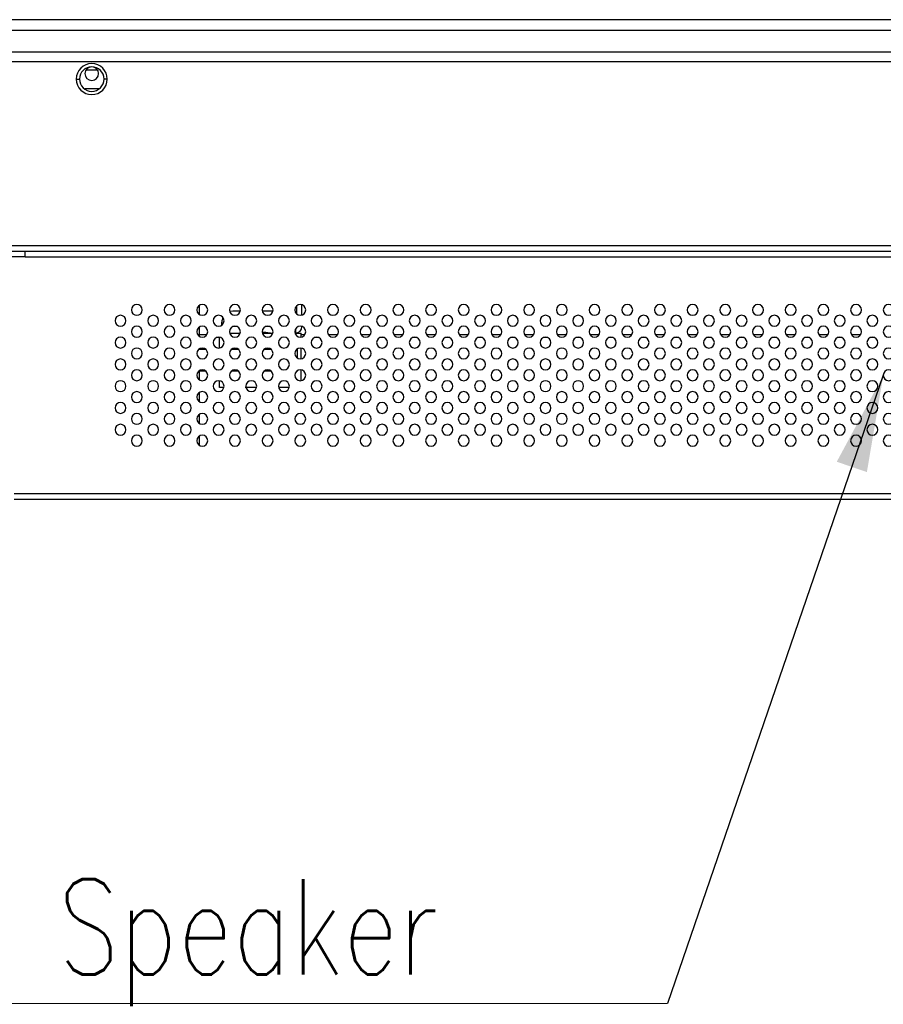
# Model space of a CAD drawing. Header units: millimetres. Extents: x 0 to 1118, y 0 to 864.
# Tile 8 of 256: x 239 to 271, y 196 to 233. Entities that reach past the tile are written whole.
import ezdxf

# ---------------------------------------------------------------- set-up
doc = ezdxf.new("R2010")
doc.units = ezdxf.units.MM
doc.styles.add('SLDTEXTSTYLE8', font='TXT', dxfattribs={"width": 0.75, "bigfont": 'bigfont'})
doc.dimstyles.new('SLDDIMSTYLE5', dxfattribs={"dimtxt": 0.18, "dimasz": 3.556, "dimexe": 0, "dimexo": 0.0625, "dimgap": 0, "dimtad": 0, "dimtih": 1, "dimtoh": 1, "dimdec": 0, "dimrnd": 1e-09, "dimzin": 0, "dimdsep": 46, "dimtxsty": 'Standard', "dimsah": 1, "dimcen": 0.09, "dimadec": 0, "dimazin": 0, "dimtfac": 3.556, "dimtdec": 0, "dimtofl": 0, "dimtmove": 0, "dimatfit": 3, "dimfxl": 1, "dimfrac": 2, "dimtolj": 1, "dimtzin": 0, "dimarcsym": 0})

# ---------------------------------------------------------------- blocks, each defined once
blk = doc.blocks.new('SW_NOTE_0_13')
at = {"color": 0, "linetype": 'Continuous', "lineweight": 0}
blk.add_line((-42.185, 0), (0, 0), dxfattribs=at)
at = {"color": 0, "linetype": 'Continuous', "lineweight": 0, "insert": (-42.623, 4.562), "char_height": 3.5, "attachment_point": 1, "style": 'SLDTEXTSTYLE8'}
blk.add_mtext('2x8Ω 10W Speaker', dxfattribs=at)

msp = doc.modelspace()

# ---------------------------------------------------------------- linework, layer by layer
at = {"color": 7, "linetype": 'Continuous', "lineweight": 25}
for p, q in [((467.2914, 232.5106), (136.1986, 232.5106)), ((467.2914, 232.1106), (136.1986, 232.1106)), ((137.3469, 231.3306), (466.1363, 231.3306)), ((198.345, 230.9706), (405.145, 230.9706)), ((241.6896, 230.6706), (242.0925, 230.6706)), ((241.3214, 230.3306), (241.4414, 230.3306)), ((242.4614, 230.3306), (242.3414, 230.3306)), ((242.147, 229.9706), (241.6366, 229.9706)), ((405.745, 224.2106), (197.745, 224.2106)), ((197.745, 224.0106), (405.745, 224.0106)), ((239.445, 223.8106), (238.845, 223.8106)), ((239.445, 223.8106), (239.445, 224.0106)), ((239.445, 223.8106), (364.045, 223.8106)), ((245.845, 221.6874), (245.845, 222.0338)), ((249.405, 222.0034), (249.405, 221.7178)), ((249.605, 221.6698), (249.605, 222.0514)), ((247.3387, 221.8106), (247.065, 221.8106)), ((248.5387, 221.8106), (248.1514, 221.8106)), ((245.845, 220.8874), (245.845, 221.2338)), ((246.665, 221.3006), (246.665, 221.4106)), ((249.605, 221.2506), (249.605, 221.2514)), ((246.1121, 220.9506), (245.845, 220.9506)), ((246.575, 220.8506), (246.4826, 220.8506)), ((246.575, 220.4628), (246.575, 220.8583)), ((246.9514, 221.0106), (247.3387, 221.0106)), ((248.1514, 221.0106), (248.495, 221.0106)), ((248.495, 221.0106), (248.5387, 221.0106)), ((249.3514, 221.0106), (249.365, 221.0106)), ((249.3514, 221.0106), (249.575, 221.0106)), ((249.365, 221.1478), (249.365, 221.0106)), ((249.575, 220.8628), (249.575, 221.0106)), ((249.7121, 220.9506), (249.575, 220.9506)), ((250.2075, 220.8506), (250.0826, 220.8506)), ((250.9121, 220.9506), (250.578, 220.9506)), ((251.4075, 220.8506), (251.2826, 220.8506)), ((252.1121, 220.9506), (251.778, 220.9506)), ((252.6075, 220.8506), (252.4826, 220.8506)), ((253.3121, 220.9506), (252.978, 220.9506)), ((253.8075, 220.8506), (253.6826, 220.8506)), ((254.5121, 220.9506), (254.178, 220.9506)), ((255.0075, 220.8506), (254.8826, 220.8506)), ((255.7121, 220.9506), (255.378, 220.9506)), ((256.2075, 220.8506), (256.0826, 220.8506)), ((256.9121, 220.9506), (256.578, 220.9506)), ((257.4075, 220.8506), (257.2826, 220.8506)), ((258.1121, 220.9506), (257.778, 220.9506)), ((258.6075, 220.8506), (258.4826, 220.8506)), ((259.3121, 220.9506), (258.978, 220.9506)), ((259.8075, 220.8506), (259.6826, 220.8506)), ((260.5121, 220.9506), (260.178, 220.9506)), ((261.0075, 220.8506), (260.8826, 220.8506)), ((261.7121, 220.9506), (261.378, 220.9506)), ((262.2075, 220.8506), (262.0826, 220.8506)), ((262.9121, 220.9506), (262.578, 220.9506)), ((263.4075, 220.8506), (263.2826, 220.8506)), ((264.1121, 220.9506), (263.778, 220.9506)), ((264.6075, 220.8506), (264.4826, 220.8506)), ((265.3121, 220.9506), (264.978, 220.9506)), ((265.8075, 220.8506), (265.6826, 220.8506)), ((266.5121, 220.9506), (266.178, 220.9506)), ((267.0075, 220.8506), (266.8826, 220.8506)), ((267.7121, 220.9506), (267.378, 220.9506)), ((268.2075, 220.8506), (268.0826, 220.8506)), ((268.9121, 220.9506), (268.578, 220.9506)), ((269.4075, 220.8506), (269.2826, 220.8506)), ((270.1121, 220.9506), (269.778, 220.9506)), ((270.6075, 220.8506), (270.4826, 220.8506)), ((245.845, 220.4106), (245.845, 220.4338)), ((249.575, 220.0628), (249.575, 220.4583)), ((246.0773, 220.4106), (245.845, 220.4106)), ((247.2773, 220.4106), (247.0127, 220.4106)), ((248.4773, 220.4106), (248.2127, 220.4106)), ((249.445, 220.4106), (249.4127, 220.4106)), ((249.445, 220.0874), (249.445, 220.4106)), ((245.845, 219.2874), (245.845, 219.6106)), ((246.0773, 219.6106), (245.845, 219.6106)), ((247.2773, 219.6106), (247.0127, 219.6106)), ((248.4773, 219.6106), (248.2127, 219.6106)), ((249.445, 219.6106), (249.4127, 219.6106)), ((249.445, 219.6106), (249.445, 219.6338)), ((249.575, 219.2628), (249.575, 219.6583)), ((246.575, 219.0106), (246.575, 219.2583)), ((246.7387, 219.0106), (246.575, 219.0106)), ((247.9387, 219.0106), (247.525, 219.0106)), ((249.1387, 219.0106), (248.7514, 219.0106)), ((245.845, 218.4874), (245.845, 218.8338)), ((245.845, 217.6874), (245.845, 218.0338)), ((245.845, 216.8874), (245.845, 217.2338)), ((364.445, 215.1106), (239.045, 215.1106)), ((239.045, 214.9106), (364.445, 214.9106))]:
    msp.add_line(p, q, dxfattribs=at)
at = {"color": 8, "linetype": 'Continuous', "lineweight": 25}
for p, q in [((247.2075, 221.2506), (247.0826, 221.2506)), ((248.4075, 221.2506), (248.2826, 221.2506))]:
    msp.add_line(p, q, dxfattribs=at)
at = {"color": 7, "linetype": 'Continuous', "lineweight": 25, "flags": 128}
msp.add_lwpolyline([(247.065, 221.8106), (246.987, 221.8029), (246.9559, 221.7954)], dxfattribs=at)
at = {"color": 7, "linetype": 'Continuous', "lineweight": 25}
for centre, radius, start, end in [((241.8914, 230.3306), 0.57, 0, 180), ((241.8914, 230.3306), 0.45, 0, 180), ((241.8914, 230.5306), 0.25, 0, 180), ((241.8914, 230.3306), 0.57, 180, 0), ((241.8914, 230.3306), 0.45, 180, 0), ((241.8914, 230.5306), 0.25, 180, 0), ((243.545, 221.8606), 0.2, 0, 180), ((244.745, 221.8606), 0.2, 0, 180), ((245.945, 221.8606), 0.2, 0, 180), ((247.145, 221.8606), 0.2, 0, 180), ((248.345, 221.8606), 0.2, 0, 180), ((249.545, 221.8606), 0.2, 0, 180), ((250.745, 221.8606), 0.2, 0, 180), ((251.945, 221.8606), 0.2, 0, 180), ((253.145, 221.8606), 0.2, 0, 180), ((254.345, 221.8606), 0.2, 0, 180), ((255.545, 221.8606), 0.2, 0, 180), ((256.745, 221.8606), 0.2, 0, 180), ((257.945, 221.8606), 0.2, 0, 180), ((259.145, 221.8606), 0.2, 0, 180), ((260.345, 221.8606), 0.2, 0, 180), ((261.545, 221.8606), 0.2, 0, 180), ((262.745, 221.8606), 0.2, 0, 180), ((263.945, 221.8606), 0.2, 0, 180), ((265.145, 221.8606), 0.2, 0, 180), ((266.345, 221.8606), 0.2, 0, 180), ((267.545, 221.8606), 0.2, 0, 180), ((268.745, 221.8606), 0.2, 0, 180), ((269.945, 221.8606), 0.2, 0, 180), ((271.145, 221.8606), 0.2, 0, 180), ((242.945, 221.4606), 0.2, 0, 180), ((243.545, 221.8606), 0.2, 180, 0), ((244.145, 221.4606), 0.2, 0, 180), ((244.745, 221.8606), 0.2, 180, 0), ((245.345, 221.4606), 0.2, 0, 180), ((245.945, 221.8606), 0.2, 180, 0), ((246.545, 221.4606), 0.2, 0, 180), ((247.065, 221.4106), 0.4, 154.58195, 180), ((247.145, 221.8606), 0.2, 180, 0), ((247.745, 221.4606), 0.2, 0, 180), ((248.345, 221.8606), 0.2, 180, 0), ((248.945, 221.4606), 0.2, 0, 180), ((249.545, 221.8606), 0.2, 180, 0), ((250.145, 221.4606), 0.2, 0, 180), ((250.745, 221.8606), 0.2, 180, 0), ((251.345, 221.4606), 0.2, 0, 180), ((251.945, 221.8606), 0.2, 180, 0), ((252.545, 221.4606), 0.2, 0, 180), ((253.145, 221.8606), 0.2, 180, 0), ((253.745, 221.4606), 0.2, 0, 180), ((254.345, 221.8606), 0.2, 180, 0), ((254.945, 221.4606), 0.2, 0, 180), ((255.545, 221.8606), 0.2, 180, 0), ((256.145, 221.4606), 0.2, 0, 180), ((256.745, 221.8606), 0.2, 180, 0), ((257.345, 221.4606), 0.2, 0, 180), ((257.945, 221.8606), 0.2, 180, 0), ((258.545, 221.4606), 0.2, 0, 180), ((259.145, 221.8606), 0.2, 180, 0), ((259.745, 221.4606), 0.2, 0, 180), ((260.345, 221.8606), 0.2, 180, 0), ((260.945, 221.4606), 0.2, 0, 180), ((261.545, 221.8606), 0.2, 180, 0), ((262.145, 221.4606), 0.2, 0, 180), ((262.745, 221.8606), 0.2, 180, 0), ((263.345, 221.4606), 0.2, 0, 180), ((263.945, 221.8606), 0.2, 180, 0), ((264.545, 221.4606), 0.2, 0, 180), ((265.145, 221.8606), 0.2, 180, 0), ((265.745, 221.4606), 0.2, 0, 180), ((266.345, 221.8606), 0.2, 180, 0), ((266.945, 221.4606), 0.2, 0, 180), ((267.545, 221.8606), 0.2, 180, 0), ((268.145, 221.4606), 0.2, 0, 180), ((268.745, 221.8606), 0.2, 180, 0), ((269.345, 221.4606), 0.2, 0, 180), ((269.945, 221.8606), 0.2, 180, 0), ((270.545, 221.4606), 0.2, 0, 180), ((271.145, 221.8606), 0.2, 180, 0), ((242.945, 221.4606), 0.2, 180, 0), ((243.545, 221.0606), 0.2, 0, 180), ((244.145, 221.4606), 0.2, 180, 0), ((244.745, 221.0606), 0.2, 0, 180), ((245.345, 221.4606), 0.2, 180, 0), ((245.945, 221.0606), 0.2, 0, 180), ((246.545, 221.4606), 0.2, 180, 0), ((247.145, 221.0606), 0.2, 0, 180), ((247.745, 221.4606), 0.2, 180, 0), ((248.345, 221.0606), 0.2, 0, 180), ((248.945, 221.4606), 0.2, 180, 0), ((249.545, 221.0606), 0.2, 0, 180), ((249.365, 221.2506), 0.24, 270, 0), ((250.145, 221.4606), 0.2, 180, 0), ((250.745, 221.0606), 0.2, 0, 180), ((251.345, 221.4606), 0.2, 180, 0), ((251.945, 221.0606), 0.2, 0, 180), ((252.545, 221.4606), 0.2, 180, 0), ((253.145, 221.0606), 0.2, 0, 180), ((253.745, 221.4606), 0.2, 180, 0), ((254.345, 221.0606), 0.2, 0, 180), ((254.945, 221.4606), 0.2, 180, 0), ((255.545, 221.0606), 0.2, 0, 180), ((256.145, 221.4606), 0.2, 180, 0), ((256.745, 221.0606), 0.2, 0, 180), ((257.345, 221.4606), 0.2, 180, 0), ((257.945, 221.0606), 0.2, 0, 180), ((258.545, 221.4606), 0.2, 180, 0), ((259.145, 221.0606), 0.2, 0, 180), ((259.745, 221.4606), 0.2, 180, 0), ((260.345, 221.0606), 0.2, 0, 180), ((260.945, 221.4606), 0.2, 180, 0), ((261.545, 221.0606), 0.2, 0, 180), ((262.145, 221.4606), 0.2, 180, 0), ((262.745, 221.0606), 0.2, 0, 180), ((263.345, 221.4606), 0.2, 180, 0), ((263.945, 221.0606), 0.2, 0, 180), ((264.545, 221.4606), 0.2, 180, 0), ((265.145, 221.0606), 0.2, 0, 180), ((265.745, 221.4606), 0.2, 180, 0), ((266.345, 221.0606), 0.2, 0, 180), ((266.945, 221.4606), 0.2, 180, 0), ((267.545, 221.0606), 0.2, 0, 180), ((268.145, 221.4606), 0.2, 180, 0), ((268.745, 221.0606), 0.2, 0, 180), ((269.345, 221.4606), 0.2, 180, 0), ((269.945, 221.0606), 0.2, 0, 180), ((270.545, 221.4606), 0.2, 180, 0), ((271.145, 221.0606), 0.2, 0, 180), ((242.945, 220.6606), 0.2, 0, 180), ((243.545, 221.0606), 0.2, 180, 0), ((244.145, 220.6606), 0.2, 0, 180), ((244.745, 221.0606), 0.2, 180, 0), ((245.345, 220.6606), 0.2, 0, 180), ((245.945, 221.0606), 0.2, 180, 0), ((246.545, 220.6606), 0.2, 0, 180), ((247.145, 221.0606), 0.2, 180, 0), ((247.745, 220.6606), 0.2, 0, 180), ((248.345, 221.0606), 0.2, 180, 0), ((248.945, 220.6606), 0.2, 0, 180), ((249.545, 221.0606), 0.2, 180, 0), ((250.145, 220.6606), 0.2, 0, 180), ((250.745, 221.0606), 0.2, 180, 0), ((251.345, 220.6606), 0.2, 0, 180), ((251.945, 221.0606), 0.2, 180, 0), ((252.545, 220.6606), 0.2, 0, 180), ((253.145, 221.0606), 0.2, 180, 0), ((253.745, 220.6606), 0.2, 0, 180), ((254.345, 221.0606), 0.2, 180, 0), ((254.945, 220.6606), 0.2, 0, 180), ((255.545, 221.0606), 0.2, 180, 0), ((256.145, 220.6606), 0.2, 0, 180), ((256.745, 221.0606), 0.2, 180, 0), ((257.345, 220.6606), 0.2, 0, 180), ((257.945, 221.0606), 0.2, 180, 0), ((258.545, 220.6606), 0.2, 0, 180), ((259.145, 221.0606), 0.2, 180, 0), ((259.745, 220.6606), 0.2, 0, 180), ((260.345, 221.0606), 0.2, 180, 0), ((260.945, 220.6606), 0.2, 0, 180), ((261.545, 221.0606), 0.2, 180, 0), ((262.145, 220.6606), 0.2, 0, 180), ((262.745, 221.0606), 0.2, 180, 0), ((263.345, 220.6606), 0.2, 0, 180), ((263.945, 221.0606), 0.2, 180, 0), ((264.545, 220.6606), 0.2, 0, 180), ((265.145, 221.0606), 0.2, 180, 0), ((265.745, 220.6606), 0.2, 0, 180), ((266.345, 221.0606), 0.2, 180, 0), ((266.945, 220.6606), 0.2, 0, 180), ((267.545, 221.0606), 0.2, 180, 0), ((268.145, 220.6606), 0.2, 0, 180), ((268.745, 221.0606), 0.2, 180, 0), ((269.345, 220.6606), 0.2, 0, 180), ((269.945, 221.0606), 0.2, 180, 0), ((270.545, 220.6606), 0.2, 0, 180), ((271.145, 221.0606), 0.2, 180, 0), ((242.945, 220.6606), 0.2, 180, 0), ((243.545, 220.2606), 0.2, 0, 180), ((244.145, 220.6606), 0.2, 180, 0), ((244.745, 220.2606), 0.2, 0, 180), ((245.345, 220.6606), 0.2, 180, 0), ((245.945, 220.2606), 0.2, 0, 180), ((246.545, 220.6606), 0.2, 180, 0), ((247.145, 220.2606), 0.2, 0, 180), ((247.745, 220.6606), 0.2, 180, 0), ((248.345, 220.2606), 0.2, 0, 180), ((248.945, 220.6606), 0.2, 180, 0), ((249.545, 220.2606), 0.2, 0, 180), ((250.145, 220.6606), 0.2, 180, 0), ((250.745, 220.2606), 0.2, 0, 180), ((251.345, 220.6606), 0.2, 180, 0), ((251.945, 220.2606), 0.2, 0, 180), ((252.545, 220.6606), 0.2, 180, 0), ((253.145, 220.2606), 0.2, 0, 180), ((253.745, 220.6606), 0.2, 180, 0), ((254.345, 220.2606), 0.2, 0, 180), ((254.945, 220.6606), 0.2, 180, 0), ((255.545, 220.2606), 0.2, 0, 180), ((256.145, 220.6606), 0.2, 180, 0), ((256.745, 220.2606), 0.2, 0, 180), ((257.345, 220.6606), 0.2, 180, 0), ((257.945, 220.2606), 0.2, 0, 180), ((258.545, 220.6606), 0.2, 180, 0), ((259.145, 220.2606), 0.2, 0, 180), ((259.745, 220.6606), 0.2, 180, 0), ((260.345, 220.2606), 0.2, 0, 180), ((260.945, 220.6606), 0.2, 180, 0), ((261.545, 220.2606), 0.2, 0, 180), ((262.145, 220.6606), 0.2, 180, 0), ((262.745, 220.2606), 0.2, 0, 180), ((263.345, 220.6606), 0.2, 180, 0), ((263.945, 220.2606), 0.2, 0, 180), ((264.545, 220.6606), 0.2, 180, 0), ((265.145, 220.2606), 0.2, 0, 180), ((265.745, 220.6606), 0.2, 180, 0), ((266.345, 220.2606), 0.2, 0, 180), ((266.945, 220.6606), 0.2, 180, 0), ((267.545, 220.2606), 0.2, 0, 180), ((268.145, 220.6606), 0.2, 180, 0), ((268.745, 220.2606), 0.2, 0, 180), ((269.345, 220.6606), 0.2, 180, 0), ((269.945, 220.2606), 0.2, 0, 180), ((270.545, 220.6606), 0.2, 180, 0), ((271.145, 220.2606), 0.2, 0, 180), ((243.545, 220.2606), 0.2, 180, 0), ((244.745, 220.2606), 0.2, 180, 0), ((245.945, 220.2606), 0.2, 180, 0), ((247.145, 220.2606), 0.2, 180, 0), ((248.345, 220.2606), 0.2, 180, 0), ((249.545, 220.2606), 0.2, 180, 0), ((250.745, 220.2606), 0.2, 180, 0), ((251.945, 220.2606), 0.2, 180, 0), ((253.145, 220.2606), 0.2, 180, 0), ((254.345, 220.2606), 0.2, 180, 0), ((255.545, 220.2606), 0.2, 180, 0), ((256.745, 220.2606), 0.2, 180, 0), ((257.945, 220.2606), 0.2, 180, 0), ((259.145, 220.2606), 0.2, 180, 0), ((260.345, 220.2606), 0.2, 180, 0), ((261.545, 220.2606), 0.2, 180, 0), ((262.745, 220.2606), 0.2, 180, 0), ((263.945, 220.2606), 0.2, 180, 0), ((265.145, 220.2606), 0.2, 180, 0), ((266.345, 220.2606), 0.2, 180, 0), ((267.545, 220.2606), 0.2, 180, 0), ((268.745, 220.2606), 0.2, 180, 0), ((269.945, 220.2606), 0.2, 180, 0), ((271.145, 220.2606), 0.2, 180, 0), ((242.945, 219.8606), 0.2, 0, 180), ((242.945, 219.8606), 0.2, 180, 0), ((244.145, 219.8606), 0.2, 0, 180), ((244.145, 219.8606), 0.2, 180, 0), ((245.345, 219.8606), 0.2, 0, 180), ((245.345, 219.8606), 0.2, 180, 0), ((246.545, 219.8606), 0.2, 0, 180), ((246.545, 219.8606), 0.2, 180, 0), ((247.745, 219.8606), 0.2, 0, 180), ((247.745, 219.8606), 0.2, 180, 0), ((248.945, 219.8606), 0.2, 0, 180), ((248.945, 219.8606), 0.2, 180, 0), ((250.145, 219.8606), 0.2, 0, 180), ((250.145, 219.8606), 0.2, 180, 0), ((251.345, 219.8606), 0.2, 0, 180), ((251.345, 219.8606), 0.2, 180, 0), ((252.545, 219.8606), 0.2, 0, 180), ((252.545, 219.8606), 0.2, 180, 0), ((253.745, 219.8606), 0.2, 0, 180), ((253.745, 219.8606), 0.2, 180, 0), ((254.945, 219.8606), 0.2, 0, 180), ((254.945, 219.8606), 0.2, 180, 0), ((256.145, 219.8606), 0.2, 0, 180), ((256.145, 219.8606), 0.2, 180, 0), ((257.345, 219.8606), 0.2, 0, 180), ((257.345, 219.8606), 0.2, 180, 0), ((258.545, 219.8606), 0.2, 0, 180), ((258.545, 219.8606), 0.2, 180, 0), ((259.745, 219.8606), 0.2, 0, 180), ((259.745, 219.8606), 0.2, 180, 0), ((260.945, 219.8606), 0.2, 0, 180), ((260.945, 219.8606), 0.2, 180, 0), ((262.145, 219.8606), 0.2, 0, 180), ((262.145, 219.8606), 0.2, 180, 0), ((263.345, 219.8606), 0.2, 0, 180), ((263.345, 219.8606), 0.2, 180, 0), ((264.545, 219.8606), 0.2, 0, 180), ((264.545, 219.8606), 0.2, 180, 0), ((265.745, 219.8606), 0.2, 0, 180), ((265.745, 219.8606), 0.2, 180, 0), ((266.945, 219.8606), 0.2, 0, 180), ((266.945, 219.8606), 0.2, 180, 0), ((268.145, 219.8606), 0.2, 0, 180), ((268.145, 219.8606), 0.2, 180, 0), ((269.345, 219.8606), 0.2, 0, 180), ((269.345, 219.8606), 0.2, 180, 0), ((270.545, 219.8606), 0.2, 0, 180), ((270.545, 219.8606), 0.2, 180, 0), ((243.545, 219.4606), 0.2, 0, 180), ((243.545, 219.4606), 0.2, 180, 0), ((244.745, 219.4606), 0.2, 0, 180), ((244.745, 219.4606), 0.2, 180, 0), ((245.945, 219.4606), 0.2, 0, 180), ((245.945, 219.4606), 0.2, 180, 0), ((247.145, 219.4606), 0.2, 0, 180), ((247.145, 219.4606), 0.2, 180, 0), ((248.345, 219.4606), 0.2, 0, 180), ((248.345, 219.4606), 0.2, 180, 0), ((249.545, 219.4606), 0.2, 0, 180), ((249.545, 219.4606), 0.2, 180, 0), ((250.745, 219.4606), 0.2, 0, 180), ((250.745, 219.4606), 0.2, 180, 0), ((251.945, 219.4606), 0.2, 0, 180), ((251.945, 219.4606), 0.2, 180, 0), ((253.145, 219.4606), 0.2, 0, 180), ((253.145, 219.4606), 0.2, 180, 0), ((254.345, 219.4606), 0.2, 0, 180), ((254.345, 219.4606), 0.2, 180, 0), ((255.545, 219.4606), 0.2, 0, 180), ((255.545, 219.4606), 0.2, 180, 0), ((256.745, 219.4606), 0.2, 0, 180), ((256.745, 219.4606), 0.2, 180, 0), ((257.945, 219.4606), 0.2, 0, 180), ((257.945, 219.4606), 0.2, 180, 0), ((259.145, 219.4606), 0.2, 0, 180), ((259.145, 219.4606), 0.2, 180, 0), ((260.345, 219.4606), 0.2, 0, 180), ((260.345, 219.4606), 0.2, 180, 0), ((261.545, 219.4606), 0.2, 0, 180), ((261.545, 219.4606), 0.2, 180, 0), ((262.745, 219.4606), 0.2, 0, 180), ((262.745, 219.4606), 0.2, 180, 0), ((263.945, 219.4606), 0.2, 0, 180), ((263.945, 219.4606), 0.2, 180, 0), ((265.145, 219.4606), 0.2, 0, 180), ((265.145, 219.4606), 0.2, 180, 0), ((266.345, 219.4606), 0.2, 0, 180), ((266.345, 219.4606), 0.2, 180, 0), ((267.545, 219.4606), 0.2, 0, 180), ((267.545, 219.4606), 0.2, 180, 0), ((268.745, 219.4606), 0.2, 0, 180), ((268.745, 219.4606), 0.2, 180, 0), ((269.945, 219.4606), 0.2, 0, 180), ((269.945, 219.4606), 0.2, 180, 0), ((271.145, 219.4606), 0.2, 0, 180), ((271.145, 219.4606), 0.2, 180, 0), ((242.945, 219.0606), 0.2, 0, 180), ((242.945, 219.0606), 0.2, 180, 0), ((244.145, 219.0606), 0.2, 0, 180), ((244.145, 219.0606), 0.2, 180, 0), ((245.345, 219.0606), 0.2, 0, 180), ((245.345, 219.0606), 0.2, 180, 0), ((246.545, 219.0606), 0.2, 0, 180), ((246.545, 219.0606), 0.2, 180, 0), ((247.745, 219.0606), 0.2, 0, 180), ((247.745, 219.0606), 0.2, 180, 0), ((248.945, 219.0606), 0.2, 0, 180), ((248.945, 219.0606), 0.2, 180, 0), ((250.145, 219.0606), 0.2, 0, 180), ((250.145, 219.0606), 0.2, 180, 0), ((251.345, 219.0606), 0.2, 0, 180), ((251.345, 219.0606), 0.2, 180, 0), ((252.545, 219.0606), 0.2, 0, 180), ((252.545, 219.0606), 0.2, 180, 0), ((253.745, 219.0606), 0.2, 0, 180), ((253.745, 219.0606), 0.2, 180, 0), ((254.945, 219.0606), 0.2, 0, 180), ((254.945, 219.0606), 0.2, 180, 0), ((256.145, 219.0606), 0.2, 0, 180), ((256.145, 219.0606), 0.2, 180, 0), ((257.345, 219.0606), 0.2, 0, 180), ((257.345, 219.0606), 0.2, 180, 0), ((258.545, 219.0606), 0.2, 0, 180), ((258.545, 219.0606), 0.2, 180, 0), ((259.745, 219.0606), 0.2, 0, 180), ((259.745, 219.0606), 0.2, 180, 0), ((260.945, 219.0606), 0.2, 0, 180), ((260.945, 219.0606), 0.2, 180, 0), ((262.145, 219.0606), 0.2, 0, 180), ((262.145, 219.0606), 0.2, 180, 0), ((263.345, 219.0606), 0.2, 0, 180), ((263.345, 219.0606), 0.2, 180, 0), ((264.545, 219.0606), 0.2, 0, 180), ((264.545, 219.0606), 0.2, 180, 0), ((265.745, 219.0606), 0.2, 0, 180), ((265.745, 219.0606), 0.2, 180, 0), ((266.945, 219.0606), 0.2, 0, 180), ((266.945, 219.0606), 0.2, 180, 0), ((268.145, 219.0606), 0.2, 0, 180), ((268.145, 219.0606), 0.2, 180, 0), ((269.345, 219.0606), 0.2, 0, 180), ((269.345, 219.0606), 0.2, 180, 0), ((270.545, 219.0606), 0.2, 0, 180), ((270.545, 219.0606), 0.2, 180, 0), ((243.545, 218.6606), 0.2, 0, 180), ((243.545, 218.6606), 0.2, 180, 0), ((244.745, 218.6606), 0.2, 0, 180), ((244.745, 218.6606), 0.2, 180, 0), ((245.945, 218.6606), 0.2, 0, 180), ((245.945, 218.6606), 0.2, 180, 0), ((247.145, 218.6606), 0.2, 0, 180), ((247.145, 218.6606), 0.2, 180, 0), ((248.345, 218.6606), 0.2, 0, 180), ((248.345, 218.6606), 0.2, 180, 0), ((249.545, 218.6606), 0.2, 0, 180), ((249.545, 218.6606), 0.2, 180, 0), ((250.745, 218.6606), 0.2, 0, 180), ((250.745, 218.6606), 0.2, 180, 0), ((251.945, 218.6606), 0.2, 0, 180), ((251.945, 218.6606), 0.2, 180, 0), ((253.145, 218.6606), 0.2, 0, 180), ((253.145, 218.6606), 0.2, 180, 0), ((254.345, 218.6606), 0.2, 0, 180), ((254.345, 218.6606), 0.2, 180, 0), ((255.545, 218.6606), 0.2, 0, 180), ((255.545, 218.6606), 0.2, 180, 0), ((256.745, 218.6606), 0.2, 0, 180), ((256.745, 218.6606), 0.2, 180, 0), ((257.945, 218.6606), 0.2, 0, 180), ((257.945, 218.6606), 0.2, 180, 0), ((259.145, 218.6606), 0.2, 0, 180), ((259.145, 218.6606), 0.2, 180, 0), ((260.345, 218.6606), 0.2, 0, 180), ((260.345, 218.6606), 0.2, 180, 0), ((261.545, 218.6606), 0.2, 0, 180), ((261.545, 218.6606), 0.2, 180, 0), ((262.745, 218.6606), 0.2, 0, 180), ((262.745, 218.6606), 0.2, 180, 0), ((263.945, 218.6606), 0.2, 0, 180), ((263.945, 218.6606), 0.2, 180, 0), ((265.145, 218.6606), 0.2, 0, 180), ((265.145, 218.6606), 0.2, 180, 0), ((266.345, 218.6606), 0.2, 0, 180), ((266.345, 218.6606), 0.2, 180, 0), ((267.545, 218.6606), 0.2, 0, 180), ((267.545, 218.6606), 0.2, 180, 0), ((268.745, 218.6606), 0.2, 0, 180), ((268.745, 218.6606), 0.2, 180, 0), ((269.945, 218.6606), 0.2, 0, 180), ((269.945, 218.6606), 0.2, 180, 0), ((271.145, 218.6606), 0.2, 0, 180), ((271.145, 218.6606), 0.2, 180, 0), ((242.945, 218.2606), 0.2, 0, 180), ((242.945, 218.2606), 0.2, 180, 0), ((244.145, 218.2606), 0.2, 0, 180), ((244.145, 218.2606), 0.2, 180, 0), ((245.345, 218.2606), 0.2, 0, 180), ((245.345, 218.2606), 0.2, 180, 0), ((246.545, 218.2606), 0.2, 0, 180), ((246.545, 218.2606), 0.2, 180, 0), ((247.745, 218.2606), 0.2, 0, 180), ((247.745, 218.2606), 0.2, 180, 0), ((248.945, 218.2606), 0.2, 0, 180), ((248.945, 218.2606), 0.2, 180, 0), ((250.145, 218.2606), 0.2, 0, 180), ((250.145, 218.2606), 0.2, 180, 0), ((251.345, 218.2606), 0.2, 0, 180), ((251.345, 218.2606), 0.2, 180, 0), ((252.545, 218.2606), 0.2, 0, 180), ((252.545, 218.2606), 0.2, 180, 0), ((253.745, 218.2606), 0.2, 0, 180), ((253.745, 218.2606), 0.2, 180, 0), ((254.945, 218.2606), 0.2, 0, 180), ((254.945, 218.2606), 0.2, 180, 0), ((256.145, 218.2606), 0.2, 0, 180), ((256.145, 218.2606), 0.2, 180, 0), ((257.345, 218.2606), 0.2, 0, 180), ((257.345, 218.2606), 0.2, 180, 0), ((258.545, 218.2606), 0.2, 0, 180), ((258.545, 218.2606), 0.2, 180, 0), ((259.745, 218.2606), 0.2, 0, 180), ((259.745, 218.2606), 0.2, 180, 0), ((260.945, 218.2606), 0.2, 0, 180), ((260.945, 218.2606), 0.2, 180, 0), ((262.145, 218.2606), 0.2, 0, 180), ((262.145, 218.2606), 0.2, 180, 0), ((263.345, 218.2606), 0.2, 0, 180), ((263.345, 218.2606), 0.2, 180, 0), ((264.545, 218.2606), 0.2, 0, 180), ((264.545, 218.2606), 0.2, 180, 0), ((265.745, 218.2606), 0.2, 0, 180), ((265.745, 218.2606), 0.2, 180, 0), ((266.945, 218.2606), 0.2, 0, 180), ((266.945, 218.2606), 0.2, 180, 0), ((268.145, 218.2606), 0.2, 0, 180), ((268.145, 218.2606), 0.2, 180, 0), ((269.345, 218.2606), 0.2, 0, 180), ((269.345, 218.2606), 0.2, 180, 0), ((270.545, 218.2606), 0.2, 0, 180), ((270.545, 218.2606), 0.2, 180, 0), ((243.545, 217.8606), 0.2, 0, 180), ((244.745, 217.8606), 0.2, 0, 180), ((245.945, 217.8606), 0.2, 0, 180), ((247.145, 217.8606), 0.2, 0, 180), ((248.345, 217.8606), 0.2, 0, 180), ((249.545, 217.8606), 0.2, 0, 180), ((250.745, 217.8606), 0.2, 0, 180), ((251.945, 217.8606), 0.2, 0, 180), ((253.145, 217.8606), 0.2, 0, 180), ((254.345, 217.8606), 0.2, 0, 180), ((255.545, 217.8606), 0.2, 0, 180), ((256.745, 217.8606), 0.2, 0, 180), ((257.945, 217.8606), 0.2, 0, 180), ((259.145, 217.8606), 0.2, 0, 180), ((260.345, 217.8606), 0.2, 0, 180), ((261.545, 217.8606), 0.2, 0, 180), ((262.745, 217.8606), 0.2, 0, 180), ((263.945, 217.8606), 0.2, 0, 180), ((265.145, 217.8606), 0.2, 0, 180), ((266.345, 217.8606), 0.2, 0, 180), ((267.545, 217.8606), 0.2, 0, 180), ((268.745, 217.8606), 0.2, 0, 180), ((269.945, 217.8606), 0.2, 0, 180), ((271.145, 217.8606), 0.2, 0, 180), ((242.945, 217.4606), 0.2, 0, 180), ((243.545, 217.8606), 0.2, 180, 0), ((244.145, 217.4606), 0.2, 0, 180), ((244.745, 217.8606), 0.2, 180, 0), ((245.345, 217.4606), 0.2, 0, 180), ((245.945, 217.8606), 0.2, 180, 0), ((246.545, 217.4606), 0.2, 0, 180), ((247.145, 217.8606), 0.2, 180, 0), ((247.745, 217.4606), 0.2, 0, 180), ((248.345, 217.8606), 0.2, 180, 0), ((248.945, 217.4606), 0.2, 0, 180), ((249.545, 217.8606), 0.2, 180, 0), ((250.145, 217.4606), 0.2, 0, 180), ((250.745, 217.8606), 0.2, 180, 0), ((251.345, 217.4606), 0.2, 0, 180), ((251.945, 217.8606), 0.2, 180, 0), ((252.545, 217.4606), 0.2, 0, 180), ((253.145, 217.8606), 0.2, 180, 0), ((253.745, 217.4606), 0.2, 0, 180), ((254.345, 217.8606), 0.2, 180, 0), ((254.945, 217.4606), 0.2, 0, 180), ((255.545, 217.8606), 0.2, 180, 0), ((256.145, 217.4606), 0.2, 0, 180), ((256.745, 217.8606), 0.2, 180, 0), ((257.345, 217.4606), 0.2, 0, 180), ((257.945, 217.8606), 0.2, 180, 0), ((258.545, 217.4606), 0.2, 0, 180), ((259.145, 217.8606), 0.2, 180, 0), ((259.745, 217.4606), 0.2, 0, 180), ((260.345, 217.8606), 0.2, 180, 0), ((260.945, 217.4606), 0.2, 0, 180), ((261.545, 217.8606), 0.2, 180, 0), ((262.145, 217.4606), 0.2, 0, 180), ((262.745, 217.8606), 0.2, 180, 0), ((263.345, 217.4606), 0.2, 0, 180), ((263.945, 217.8606), 0.2, 180, 0), ((264.545, 217.4606), 0.2, 0, 180), ((265.145, 217.8606), 0.2, 180, 0), ((265.745, 217.4606), 0.2, 0, 180), ((266.345, 217.8606), 0.2, 180, 0), ((266.945, 217.4606), 0.2, 0, 180), ((267.545, 217.8606), 0.2, 180, 0), ((268.145, 217.4606), 0.2, 0, 180), ((268.745, 217.8606), 0.2, 180, 0), ((269.345, 217.4606), 0.2, 0, 180), ((269.945, 217.8606), 0.2, 180, 0), ((270.545, 217.4606), 0.2, 0, 180), ((271.145, 217.8606), 0.2, 180, 0), ((242.945, 217.4606), 0.2, 180, 0), ((243.545, 217.0606), 0.2, 0, 180), ((244.145, 217.4606), 0.2, 180, 0), ((244.745, 217.0606), 0.2, 0, 180), ((245.345, 217.4606), 0.2, 180, 0), ((245.945, 217.0606), 0.2, 0, 180), ((246.545, 217.4606), 0.2, 180, 0), ((247.145, 217.0606), 0.2, 0, 180), ((247.745, 217.4606), 0.2, 180, 0), ((248.345, 217.0606), 0.2, 0, 180), ((248.945, 217.4606), 0.2, 180, 0), ((249.545, 217.0606), 0.2, 0, 180), ((250.145, 217.4606), 0.2, 180, 0), ((250.745, 217.0606), 0.2, 0, 180), ((251.345, 217.4606), 0.2, 180, 0), ((251.945, 217.0606), 0.2, 0, 180), ((252.545, 217.4606), 0.2, 180, 0), ((253.145, 217.0606), 0.2, 0, 180), ((253.745, 217.4606), 0.2, 180, 0), ((254.345, 217.0606), 0.2, 0, 180), ((254.945, 217.4606), 0.2, 180, 0), ((255.545, 217.0606), 0.2, 0, 180), ((256.145, 217.4606), 0.2, 180, 0), ((256.745, 217.0606), 0.2, 0, 180), ((257.345, 217.4606), 0.2, 180, 0), ((257.945, 217.0606), 0.2, 0, 180), ((258.545, 217.4606), 0.2, 180, 0), ((259.145, 217.0606), 0.2, 0, 180), ((259.745, 217.4606), 0.2, 180, 0), ((260.345, 217.0606), 0.2, 0, 180), ((260.945, 217.4606), 0.2, 180, 0), ((261.545, 217.0606), 0.2, 0, 180), ((262.145, 217.4606), 0.2, 180, 0), ((262.745, 217.0606), 0.2, 0, 180), ((263.345, 217.4606), 0.2, 180, 0), ((263.945, 217.0606), 0.2, 0, 180), ((264.545, 217.4606), 0.2, 180, 0), ((265.145, 217.0606), 0.2, 0, 180), ((265.745, 217.4606), 0.2, 180, 0), ((266.345, 217.0606), 0.2, 0, 180), ((266.945, 217.4606), 0.2, 180, 0), ((267.545, 217.0606), 0.2, 0, 180), ((268.145, 217.4606), 0.2, 180, 0), ((268.745, 217.0606), 0.2, 0, 180), ((269.345, 217.4606), 0.2, 180, 0), ((269.945, 217.0606), 0.2, 0, 180), ((270.545, 217.4606), 0.2, 180, 0), ((271.145, 217.0606), 0.2, 0, 180), ((243.545, 217.0606), 0.2, 180, 0), ((244.745, 217.0606), 0.2, 180, 0), ((245.945, 217.0606), 0.2, 180, 0), ((247.145, 217.0606), 0.2, 180, 0), ((248.345, 217.0606), 0.2, 180, 0), ((249.545, 217.0606), 0.2, 180, 0), ((250.745, 217.0606), 0.2, 180, 0), ((251.945, 217.0606), 0.2, 180, 0), ((253.145, 217.0606), 0.2, 180, 0), ((254.345, 217.0606), 0.2, 180, 0), ((255.545, 217.0606), 0.2, 180, 0), ((256.745, 217.0606), 0.2, 180, 0), ((257.945, 217.0606), 0.2, 180, 0), ((259.145, 217.0606), 0.2, 180, 0), ((260.345, 217.0606), 0.2, 180, 0), ((261.545, 217.0606), 0.2, 180, 0), ((262.745, 217.0606), 0.2, 180, 0), ((263.945, 217.0606), 0.2, 180, 0), ((265.145, 217.0606), 0.2, 180, 0), ((266.345, 217.0606), 0.2, 180, 0), ((267.545, 217.0606), 0.2, 180, 0), ((268.745, 217.0606), 0.2, 180, 0), ((269.945, 217.0606), 0.2, 180, 0), ((271.145, 217.0606), 0.2, 180, 0)]:
    msp.add_arc(centre, radius, start, end, dxfattribs=at)
msp.add_open_spline([(248.1486, 221.0484), (248.2013, 221.0434), (248.327, 221.0315), (248.4333, 221.0183), (248.495, 221.0106)], degree=3, knots=[0, 0, 0, 0, 0.4191141, 1, 1, 1, 1], dxfattribs=at)

# ---------------------------------------------------------------- block references
at = {"color": 7, "linetype": 'Continuous', "lineweight": 0}
msp.add_blockref('SW_NOTE_0_13', (263.0226, 196.4067), dxfattribs=at)

# ---------------------------------------------------------------- leaders
msp.add_leader([(270.945, 219.4606), (263.0226, 196.4067)], dimstyle='SLDDIMSTYLE5', dxfattribs=at)

doc.saveas('drawing.dxf')
